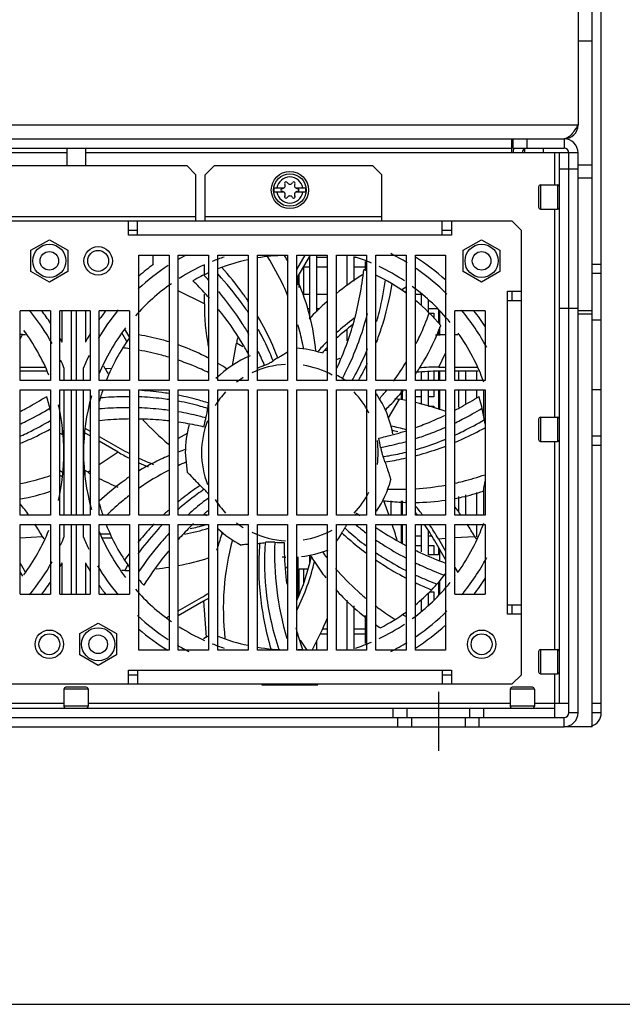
# Model space of a CAD drawing. Header units: millimetres. Extents: x 0 to 2800, y 0 to 2000.
# Tile 5 of 28: x 1094 to 1223, y 0 to 212. Entities that reach past the tile are written whole.
import ezdxf

# ---------------------------------------------------------------- set-up
doc = ezdxf.new("R2010")
doc.units = ezdxf.units.MM
doc.header["$LTSCALE"] = 154
doc.linetypes.add('CENTER', pattern=[0.6, 0.375, -0.075, 0.075, -0.075])
doc.layers.get('0').update_dxf_attribs({"linetype": 'CONTINUOUS'})
doc.layers.add('DEFAULT_1', color=7, linetype='CENTER')

msp = doc.modelspace()

# ---------------------------------------------------------------- linework, layer by layer
at = {"color": 3, "linetype": 'CONTINUOUS'}
for p, q in [((1213.72, 424.73), (1213.72, 189.23)), ((1218.72, 62.73), (1218.72, 297.73)), ((906.72, 186.23), (1210.72, 186.23)), ((1211.72, 64.73), (1211.72, 183.23)), ((1213.72, 62.73), (1213.72, 183.23)), ((987.92, 180.53), (1129.52, 180.53)), ((1131.52, 178.53), (1129.52, 180.53)), ((1135.52, 180.53), (1133.52, 178.53)), ((1135.52, 180.53), (1169.52, 180.53)), ((1171.52, 178.53), (1169.52, 180.53)), ((1131.52, 168.53), (1131.52, 178.53)), ((1133.52, 168.53), (1133.52, 178.53)), ((1171.52, 168.53), (1171.52, 178.53)), ((1199.52, 168.53), (917.92, 168.53)), ((1116.97, 165.53), (1116.97, 168.53)), ((1118.97, 165.53), (1118.97, 168.53)), ((1184.47, 165.53), (1184.47, 168.53)), ((1186.47, 168.53), (1186.47, 165.53)), ((1201.52, 166.53), (1199.52, 168.53)), ((1118.97, 165.53), (1116.97, 165.53)), ((1186.47, 165.53), (1184.47, 165.53)), ((1201.52, 70.93), (1201.52, 166.53)), ((1119.22, 161.23), (1125.72, 161.23)), ((1119.22, 134.23), (1119.22, 161.23)), ((1125.72, 161.23), (1125.72, 134.23)), ((1127.72, 161.23), (1134.22, 161.23)), ((1127.72, 134.23), (1127.72, 161.23)), ((1134.22, 161.23), (1134.22, 134.23)), ((1136.22, 161.23), (1142.72, 161.23)), ((1136.22, 134.23), (1136.22, 161.23)), ((1142.72, 161.23), (1142.72, 134.23)), ((1144.72, 161.23), (1151.22, 161.23)), ((1144.72, 134.23), (1144.72, 161.23)), ((1151.22, 161.23), (1151.22, 134.23)), ((1153.22, 161.23), (1159.72, 161.23)), ((1153.22, 134.23), (1153.22, 161.23)), ((1159.72, 161.23), (1159.72, 134.23)), ((1161.72, 161.23), (1168.22, 161.23)), ((1161.72, 134.23), (1161.72, 161.23)), ((1168.22, 161.23), (1168.22, 134.23)), ((1170.22, 161.23), (1176.72, 161.23)), ((1170.22, 134.23), (1170.22, 161.23)), ((1176.72, 161.23), (1176.72, 134.23)), ((1178.72, 161.23), (1185.22, 161.23)), ((1178.72, 134.23), (1178.72, 161.23)), ((1185.22, 161.23), (1185.22, 134.23)), ((1153.72, 154.26), (1153.72, 157.19)), ((1155.97, 152.73), (1154.42, 152.73)), ((1159.72, 152.73), (1157.47, 152.73)), ((1179.97, 152.73), (1178.72, 152.73)), ((1198.52, 153.48), (1201.52, 153.48)), ((1198.52, 151.48), (1198.52, 153.48)), ((1198.52, 151.48), (1201.52, 151.48)), ((1100.22, 149.23), (1093.72, 149.23)), ((1093.72, 134.23), (1093.72, 149.23)), ((1100.22, 149.23), (1100.22, 134.23)), ((1108.72, 149.23), (1102.22, 149.23)), ((1102.22, 134.23), (1102.22, 149.23)), ((1108.72, 149.23), (1108.72, 134.23)), ((1117.22, 149.23), (1110.72, 149.23)), ((1110.72, 134.23), (1110.72, 149.23)), ((1117.22, 149.23), (1117.22, 134.23)), ((1155.42, 149.73), (1155.97, 149.73)), ((1157.47, 149.73), (1158.13, 149.73)), ((1181.47, 149.73), (1183.42, 149.73)), ((1183.72, 149.44), (1183.72, 146.62)), ((1193.72, 149.23), (1187.22, 149.23)), ((1187.22, 134.23), (1187.22, 149.23)), ((1193.72, 149.23), (1193.72, 134.23)), ((1183.72, 145.21), (1183.72, 143.92)), ((1183.72, 136.23), (1183.72, 134.23)), ((1100.22, 134.23), (1093.72, 134.23)), ((1108.72, 134.23), (1102.22, 134.23)), ((1117.22, 134.23), (1110.72, 134.23)), ((1125.72, 134.23), (1119.22, 134.23)), ((1134.22, 134.23), (1127.72, 134.23)), ((1142.72, 134.23), (1136.22, 134.23)), ((1151.22, 134.23), (1144.72, 134.23)), ((1159.72, 134.23), (1153.22, 134.23)), ((1168.22, 134.23), (1161.72, 134.23)), ((1176.72, 134.23), (1170.22, 134.23)), ((1185.22, 134.23), (1178.72, 134.23)), ((1193.72, 134.23), (1187.22, 134.23)), ((1093.72, 132.23), (1100.22, 132.23)), ((1093.72, 105.23), (1093.72, 132.23)), ((1100.22, 132.23), (1100.22, 105.23)), ((1102.22, 132.23), (1108.72, 132.23)), ((1102.22, 105.23), (1102.22, 132.23)), ((1108.72, 132.23), (1108.72, 105.23)), ((1110.72, 132.23), (1117.22, 132.23)), ((1110.72, 105.23), (1110.72, 132.23)), ((1117.22, 132.23), (1117.22, 105.23)), ((1119.22, 132.23), (1125.72, 132.23)), ((1119.22, 105.23), (1119.22, 132.23)), ((1125.72, 132.23), (1125.72, 105.23)), ((1127.72, 132.23), (1134.22, 132.23)), ((1127.72, 105.23), (1127.72, 132.23)), ((1134.22, 132.23), (1134.22, 105.23)), ((1136.22, 132.23), (1142.72, 132.23)), ((1136.22, 105.23), (1136.22, 132.23)), ((1142.72, 132.23), (1142.72, 105.23)), ((1144.72, 132.23), (1151.22, 132.23)), ((1144.72, 105.23), (1144.72, 132.23)), ((1151.22, 132.23), (1151.22, 105.23)), ((1153.22, 132.23), (1159.72, 132.23)), ((1153.22, 105.23), (1153.22, 132.23)), ((1159.72, 132.23), (1159.72, 105.23)), ((1161.72, 132.23), (1168.22, 132.23)), ((1161.72, 105.23), (1161.72, 132.23)), ((1168.22, 132.23), (1168.22, 105.23)), ((1170.22, 132.23), (1176.72, 132.23)), ((1170.22, 105.23), (1170.22, 132.23)), ((1175.72, 130.11), (1175.72, 132.1)), ((1176.72, 132.23), (1176.72, 105.23)), ((1178.72, 132.23), (1185.22, 132.23)), ((1178.72, 105.23), (1178.72, 132.23)), ((1183.72, 132.23), (1183.72, 128.02)), ((1185.22, 132.23), (1185.22, 105.23)), ((1187.22, 132.23), (1193.72, 132.23)), ((1187.22, 105.23), (1187.22, 132.23)), ((1193.72, 132.23), (1193.72, 105.23)), ((1175.72, 105.23), (1175.72, 108.33)), ((1100.22, 105.23), (1093.72, 105.23)), ((1108.72, 105.23), (1102.22, 105.23)), ((1117.22, 105.23), (1110.72, 105.23)), ((1125.72, 105.23), (1119.22, 105.23)), ((1134.22, 105.23), (1127.72, 105.23)), ((1142.72, 105.23), (1136.22, 105.23)), ((1151.22, 105.23), (1144.72, 105.23)), ((1159.72, 105.23), (1153.22, 105.23)), ((1168.22, 105.23), (1161.72, 105.23)), ((1176.72, 105.23), (1170.22, 105.23)), ((1185.22, 105.23), (1178.72, 105.23)), ((1193.72, 105.23), (1187.22, 105.23)), ((1093.72, 103.23), (1100.22, 103.23)), ((1093.72, 88.23), (1093.72, 103.23)), ((1100.22, 103.23), (1100.22, 88.23)), ((1102.22, 103.23), (1108.72, 103.23)), ((1102.22, 88.23), (1102.22, 103.23)), ((1108.72, 103.23), (1108.72, 88.23)), ((1110.72, 103.23), (1117.22, 103.23)), ((1110.72, 88.23), (1110.72, 103.23)), ((1117.22, 103.23), (1117.22, 88.23)), ((1119.22, 103.23), (1125.72, 103.23)), ((1119.22, 76.23), (1119.22, 103.23)), ((1125.72, 103.23), (1125.72, 76.23)), ((1127.72, 103.23), (1134.22, 103.23)), ((1127.72, 76.23), (1127.72, 103.23)), ((1134.22, 103.23), (1134.22, 76.23)), ((1136.22, 103.23), (1142.72, 103.23)), ((1136.22, 76.23), (1136.22, 103.23)), ((1142.72, 103.23), (1142.72, 76.23)), ((1144.72, 103.23), (1151.22, 103.23)), ((1144.72, 76.23), (1144.72, 103.23)), ((1151.22, 103.23), (1151.22, 76.23)), ((1153.22, 103.23), (1159.72, 103.23)), ((1153.22, 76.23), (1153.22, 103.23)), ((1159.72, 103.23), (1159.72, 76.23)), ((1161.72, 103.23), (1168.22, 103.23)), ((1161.72, 76.23), (1161.72, 103.23)), ((1168.22, 103.23), (1168.22, 76.23)), ((1170.22, 103.23), (1176.72, 103.23)), ((1170.22, 76.23), (1170.22, 103.23)), ((1175.72, 99.26), (1175.72, 103.23)), ((1176.72, 103.23), (1176.72, 76.23)), ((1178.72, 103.23), (1185.22, 103.23)), ((1178.72, 76.23), (1178.72, 103.23)), ((1185.22, 103.23), (1185.22, 76.23)), ((1187.22, 103.23), (1193.72, 103.23)), ((1187.22, 88.23), (1187.22, 103.23)), ((1193.72, 103.23), (1193.72, 88.23)), ((1183.72, 98.3), (1183.72, 96.73)), ((1183.72, 96.73), (1181.47, 96.73)), ((1153.72, 93.73), (1155.62, 93.73)), ((1153.72, 88.18), (1153.72, 93.73)), ((1183.72, 90.84), (1183.72, 88.03)), ((1093.72, 88.23), (1100.22, 88.23)), ((1102.22, 88.23), (1108.72, 88.23)), ((1110.72, 88.23), (1117.22, 88.23)), ((1187.22, 88.23), (1193.72, 88.23)), ((1198.52, 85.98), (1201.52, 85.98)), ((1198.52, 83.98), (1198.52, 85.98)), ((1201.52, 83.98), (1198.52, 83.98)), ((1125.72, 76.23), (1119.22, 76.23)), ((1134.22, 76.23), (1127.72, 76.23)), ((1142.72, 76.23), (1136.22, 76.23)), ((1151.22, 76.23), (1144.72, 76.23)), ((1159.72, 76.23), (1153.22, 76.23)), ((1168.22, 76.23), (1161.72, 76.23)), ((1176.72, 76.23), (1170.22, 76.23)), ((1185.22, 76.23), (1178.72, 76.23)), ((1116.97, 71.93), (1118.97, 71.93)), ((1116.97, 68.93), (1116.97, 71.93)), ((1118.97, 71.93), (1118.97, 68.93)), ((1184.47, 71.93), (1186.47, 71.93)), ((1184.47, 71.93), (1184.47, 68.93)), ((1186.47, 71.93), (1186.47, 68.93)), ((1199.52, 68.93), (1201.52, 70.93)), ((917.92, 68.93), (1199.52, 68.93)), ((1146.72, 68.73), (1146.72, 68.93)), ((1156.72, 68.73), (1156.72, 68.93)), ((943.47, 61.73), (1173.97, 61.73)), ((1193.47, 61.73), (1208.72, 61.73)), ((906.72, 59.73), (1210.72, 59.73))]:
    msp.add_line(p, q, dxfattribs=at)
at = {"color": 7, "linetype": 'CONTINUOUS'}
for p, q in [((1216.72, 59.73), (1216.72, 297.73)), ((1213.72, 207.35), (1216.72, 207.35)), ((1199.42, 186.23), (1199.42, 183.23)), ((1199.72, 186.23), (1199.72, 184.23)), ((1202.72, 186.23), (1202.72, 184.23)), ((918.02, 184.23), (1199.42, 184.23)), ((1103.72, 184.23), (1103.72, 180.53)), ((1107.72, 184.23), (1107.72, 180.53)), ((1211.72, 183.23), (1199.42, 183.23)), ((1199.72, 184.23), (1210.72, 184.23)), ((1202.22, 184.23), (1202.22, 183.23)), ((1206.22, 184.23), (1206.22, 183.23)), ((1209.72, 64.73), (1209.72, 183.23)), ((1213.72, 179.73), (1209.72, 179.73)), ((1205.22, 175.93), (1205.22, 171.53)), ((1205.62, 176.33), (1209.32, 176.33)), ((1148.31, 175.68), (1150.47, 175.68)), ((1150.47, 174.78), (1148.31, 174.78)), ((1152.97, 175.68), (1155.12, 175.68)), ((1155.12, 174.78), (1152.97, 174.78)), ((1205.62, 171.13), (1209.32, 171.13)), ((1118.97, 166.53), (1116.97, 166.53)), ((1186.47, 166.53), (1184.47, 166.53)), ((1096.02, 162.26), (1099.97, 164.54)), ((1099.97, 164.54), (1103.92, 162.26)), ((1189.02, 162.26), (1192.97, 164.54)), ((1192.97, 164.54), (1196.92, 162.26)), ((1096.02, 157.7), (1096.02, 162.26)), ((1103.92, 162.26), (1103.92, 157.7)), ((1122.34, 159.19), (1122.34, 161.23)), ((1153.22, 158.12), (1155.01, 161.23)), ((1156.05, 161.23), (1153.22, 156.32)), ((1155.97, 161.08), (1155.97, 147.43)), ((1157.47, 161.23), (1157.47, 149.02)), ((1163.97, 161.23), (1163.97, 154.66)), ((1189.02, 157.7), (1189.02, 162.26)), ((1196.92, 162.26), (1196.92, 157.7)), ((1133.32, 156.99), (1133.32, 159.14)), ((1155.97, 160.73), (1155.76, 160.73)), ((1159.72, 160.73), (1157.47, 160.73)), ((1165.47, 160.94), (1165.47, 155.65)), ((1165.95, 160.73), (1165.47, 160.73)), ((1167.97, 157.94), (1167.97, 159.83)), ((1218.72, 159.23), (1216.72, 159.23)), ((1099.97, 155.42), (1096.02, 157.7)), ((1103.92, 157.7), (1099.97, 155.42)), ((1154.72, 158.73), (1155.97, 158.73)), ((1154.72, 152.73), (1154.72, 158.73)), ((1157.47, 158.73), (1159.72, 158.73)), ((1165.47, 158.73), (1167.97, 158.73)), ((1170.22, 158.74), (1170.31, 158.79)), ((1192.97, 155.42), (1189.02, 157.7)), ((1196.92, 157.7), (1192.97, 155.42)), ((1218.72, 157.23), (1216.72, 157.23)), ((1153.47, 154.8), (1153.47, 156.75)), ((1133.32, 150.76), (1133.32, 152.83)), ((1175.64, 153.78), (1176.72, 154.41)), ((1176.72, 153.37), (1176.46, 153.21)), ((1179.97, 152.79), (1179.97, 150.41)), ((1199.52, 151.48), (1199.52, 153.48)), ((1181.47, 151.69), (1181.47, 149)), ((1102.72, 142.48), (1102.72, 149.23)), ((1104.72, 134.23), (1104.72, 149.23)), ((1105.72, 149.23), (1105.72, 134.23)), ((1107.72, 149.23), (1107.72, 142.48)), ((1181.75, 148.73), (1182.72, 148.73)), ((1182.72, 148.73), (1182.72, 147.73)), ((1183.97, 146.33), (1183.97, 149.19)), ((1213.72, 149.73), (1209.72, 149.73)), ((1218.72, 147.23), (1216.72, 147.23)), ((1094.2, 144.13), (1094.85, 144.13)), ((1116.66, 142.66), (1115.58, 144.53)), ((1116.16, 145.32), (1117.22, 143.49)), ((1163.97, 145.14), (1163.97, 142.76)), ((1183.97, 143.94), (1183.97, 145.71)), ((1187.2, 144.13), (1187.85, 144.13)), ((1139.39, 137.47), (1140.23, 142.28)), ((1159.72, 140.73), (1159.22, 140.73)), ((1161.77, 138.78), (1162.54, 139.06)), ((1093.72, 137.13), (1099.13, 137.13)), ((1099.26, 136.23), (1093.72, 136.23)), ((1103.12, 136.97), (1103.12, 134.23)), ((1107.32, 134.23), (1107.32, 136.97)), ((1111.98, 136.76), (1111.66, 137.32)), ((1179.97, 136.03), (1179.97, 134.23)), ((1181.47, 136.11), (1181.47, 134.23)), ((1182.72, 136.17), (1182.72, 134.23)), ((1183.75, 137.13), (1185.22, 137.13)), ((1185.22, 136.23), (1183.75, 136.23)), ((1183.97, 134.23), (1183.97, 136.23)), ((1187.22, 137.13), (1192.13, 137.13)), ((1192.26, 136.23), (1187.22, 136.23)), ((1187.97, 136.23), (1187.97, 134.23)), ((1189.47, 136.23), (1189.47, 134.23)), ((1191.97, 134.23), (1191.97, 136.23)), ((1103.12, 132.23), (1103.12, 105.23)), ((1104.72, 105.23), (1104.72, 132.23)), ((1105.72, 132.23), (1105.72, 105.23)), ((1107.32, 105.23), (1107.32, 132.23)), ((1175.97, 130.05), (1175.97, 132.23)), ((1179.97, 132.23), (1179.97, 129.1)), ((1181.47, 132.23), (1181.47, 128.75)), ((1182.72, 132.23), (1182.72, 130.73)), ((1183.97, 127.92), (1183.97, 132.23)), ((1187.97, 132.23), (1187.97, 128.51)), ((1189.47, 132.23), (1189.47, 129.29)), ((1191.97, 130.6), (1191.97, 132.23)), ((1193.47, 126.4), (1193.47, 132.23)), ((1218.72, 132.23), (1216.72, 132.23)), ((1174.3, 130.39), (1175.27, 130.21)), ((1175.97, 130.73), (1175.72, 130.73)), ((1179.97, 130.73), (1178.72, 130.73)), ((1182.72, 130.73), (1181.47, 130.73)), ((1181.54, 128.73), (1182.72, 128.73)), ((1182.72, 128.73), (1182.72, 128.38)), ((1205.22, 125.93), (1205.22, 121.53)), ((1205.62, 126.33), (1209.32, 126.33)), ((1102.22, 122.94), (1102.92, 122.54)), ((1102.82, 122.59), (1102.82, 123.64)), ((1108.72, 122.31), (1107.52, 123)), ((1107.63, 123.98), (1108.72, 123.35)), ((1110.72, 122.2), (1115.23, 119.59)), ((1114.78, 118.82), (1110.72, 121.16)), ((1205.62, 121.13), (1209.32, 121.13)), ((1218.72, 122.23), (1216.72, 122.23)), ((1125.72, 120.44), (1125.58, 120.56)), ((1129.22, 118.73), (1129.61, 114.54)), ((1218.72, 120.23), (1216.72, 120.23)), ((1102.22, 114.86), (1102.91, 114.46)), ((1108.29, 114.48), (1107.52, 114.93)), ((1107.62, 114.87), (1107.62, 113.82)), ((1102.81, 113.48), (1102.22, 113.82)), ((1193.47, 105.23), (1193.47, 111.08)), ((1171.86, 108.4), (1173.02, 105.23)), ((1171.97, 108.41), (1171.97, 108.12)), ((1173.47, 108.37), (1173.47, 105.23)), ((1175.97, 105.23), (1175.97, 108.32)), ((1176.62, 108.31), (1176.72, 108.31)), ((1187.97, 109.3), (1187.97, 106)), ((1189.47, 109.62), (1189.47, 105.23)), ((1191.97, 105.23), (1191.97, 110.14)), ((1176.61, 108.01), (1176.71, 108)), ((1103.12, 103.23), (1103.12, 100.49)), ((1104.72, 88.23), (1104.72, 103.23)), ((1105.72, 103.23), (1105.72, 88.23)), ((1107.32, 100.49), (1107.32, 103.23)), ((1175.97, 99.15), (1175.97, 103.23)), ((1179.97, 103.23), (1179.97, 97.38)), ((1181.47, 101.92), (1181.47, 96.71)), ((1191.97, 100.57), (1191.97, 103.23)), ((1098.45, 100.7), (1098.78, 100.14)), ((1110.91, 101.23), (1113.06, 101.23)), ((1113.46, 100.33), (1111.31, 100.33)), ((1175.97, 100.73), (1175.72, 100.73)), ((1179.97, 100.73), (1178.72, 100.73)), ((1182.24, 100.73), (1181.47, 100.73)), ((1185.22, 95.7), (1182.89, 99.74)), ((1183.67, 100.19), (1185.22, 97.5)), ((1191.45, 100.7), (1191.78, 100.14)), ((1178.72, 98.73), (1179.97, 98.73)), ((1181.47, 98.73), (1182.72, 98.73)), ((1182.72, 98.73), (1182.72, 96.73)), ((1183.97, 95.6), (1183.97, 97.86)), ((1153.47, 87.53), (1153.47, 96.31)), ((1155.97, 96.66), (1155.97, 95)), ((1156.11, 96.66), (1156.2, 96.55)), ((1156.11, 96.66), (1156.19, 96.54)), ((1093.72, 94.9), (1094.85, 92.93)), ((1102.72, 88.23), (1102.72, 94.98)), ((1107.72, 94.98), (1107.72, 88.23)), ((1116.23, 93.33), (1115.59, 93.33)), ((1117.2, 94.34), (1117.09, 94.17)), ((1117.22, 94.33), (1117.09, 94.17)), ((1151.22, 94.18), (1150.94, 93.85)), ((1154.72, 90.73), (1154.72, 93.73)), ((1187.22, 94.03), (1187.85, 92.93)), ((1094.27, 92.14), (1093.72, 93.1)), ((1183.97, 88.28), (1183.97, 91.13)), ((1187.27, 92.14), (1187.22, 92.23)), ((1127.72, 84.67), (1132.72, 87.56)), ((1163.97, 86.98), (1163.97, 76.23)), ((1179.97, 87.05), (1179.97, 84.67)), ((1181.47, 88.48), (1181.47, 85.78)), ((1181.73, 88.73), (1182.72, 88.73)), ((1182.72, 88.73), (1182.72, 87.03)), ((1133.17, 86.78), (1127.72, 83.63)), ((1165.47, 85.74), (1165.47, 76.52)), ((1199.52, 83.98), (1199.52, 85.98)), ((1125.13, 83.17), (1125.72, 83.52)), ((1167.97, 77.63), (1167.97, 83.67)), ((1106.52, 79.76), (1110.47, 82.04)), ((1110.47, 82.04), (1114.42, 79.76)), ((1159.72, 80.73), (1158.7, 80.73)), ((1167.97, 80.73), (1165.47, 80.73)), ((1106.52, 75.2), (1106.52, 79.76)), ((1114.42, 79.76), (1114.42, 75.2)), ((1133.68, 78.99), (1133.13, 78.67)), ((1158.19, 79.73), (1159.72, 79.73)), ((1165.47, 79.73), (1167.97, 79.73)), ((1147.38, 76.23), (1147.53, 76.49)), ((1148.52, 76.4), (1148.42, 76.23)), ((1157.47, 78.29), (1157.47, 76.23)), ((1205.62, 76.33), (1209.32, 76.33)), ((1110.47, 72.92), (1106.52, 75.2)), ((1114.42, 75.2), (1110.47, 72.92)), ((1205.22, 75.93), (1205.22, 71.53)), ((1116.97, 70.93), (1118.97, 70.93)), ((1184.47, 70.93), (1186.47, 70.93)), ((1205.62, 71.13), (1209.32, 71.13)), ((1103.12, 67.83), (1103.12, 64.13)), ((1107.92, 68.23), (1103.52, 68.23)), ((1108.32, 67.83), (1108.32, 64.13)), ((1145.72, 68.93), (1145.72, 68.73)), ((1145.72, 68.73), (1157.72, 68.73)), ((1157.47, 68.93), (1157.47, 68.73)), ((1157.72, 68.73), (1157.72, 68.93)), ((1199.12, 67.83), (1199.12, 64.13)), ((1203.92, 68.23), (1199.52, 68.23)), ((1204.32, 67.83), (1204.32, 64.13)), ((908.72, 63.73), (1208.72, 63.73)), ((1173.97, 61.73), (1173.97, 63.73)), ((1176.97, 61.73), (1176.97, 63.73)), ((1190.47, 61.73), (1190.47, 63.73)), ((1193.47, 61.73), (1193.47, 63.73)), ((1211.72, 64.73), (1208.72, 64.73)), ((1208.72, 61.73), (1208.72, 64.73)), ((1211.72, 62.73), (1211.72, 64.73)), ((1218.72, 64.73), (1216.72, 64.73)), ((1173.97, 61.73), (1193.47, 61.73)), ((1174.97, 59.73), (1174.97, 61.73)), ((1177.97, 59.73), (1177.97, 61.73)), ((1189.47, 59.73), (1189.47, 61.73)), ((1192.47, 59.73), (1192.47, 61.73)), ((1208.72, 61.73), (1210.72, 61.73)), ((1218.72, 62.73), (1216.72, 62.73)), ((1216.72, 59.73), (1210.72, 59.73)), ((0, 0), (2800, 0))]:
    msp.add_line(p, q, dxfattribs=at)
at = {"color": 9, "linetype": 'CONTINUOUS'}
for p, q in [((903.72, 189.23), (1213.72, 189.23)), ((1210.72, 186.23), (1210.72, 184.23)), ((1103.72, 183.23), (1013.72, 183.23)), ((1199.42, 183.23), (1107.72, 183.23)), ((1208.72, 176.33), (1208.72, 183.23)), ((1213.72, 183.23), (1211.72, 183.23)), ((1213.72, 180.65), (1216.72, 180.65)), ((1205.62, 176.33), (1205.62, 171.13)), ((1209.32, 176.33), (1209.32, 171.13)), ((1213.72, 177.83), (1216.72, 177.83)), ((985.92, 169.53), (1131.52, 169.53)), ((1133.52, 169.53), (1171.52, 169.53)), ((1208.72, 126.33), (1208.72, 171.13)), ((1184.47, 165.53), (1118.97, 165.53)), ((1148.22, 161.03), (1148.09, 161.23)), ((1133.32, 150.76), (1127.72, 153.53)), ((1198.52, 85.98), (1198.52, 151.48)), ((1216.72, 149.24), (1213.72, 149.24)), ((1216.72, 148.53), (1213.72, 148.53)), ((1093.72, 143.14), (1094.2, 144.13)), ((1141.63, 141.47), (1140.23, 142.28)), ((1183.75, 137.13), (1185.22, 140.1)), ((1149.12, 139.13), (1148.93, 139.61)), ((1113.34, 136.85), (1111.98, 136.76)), ((1134.15, 129.41), (1133.65, 129.57)), ((1172.94, 126.22), (1175.27, 130.21)), ((1205.62, 126.33), (1205.62, 121.13)), ((1209.32, 126.33), (1209.32, 121.13)), ((1129.6, 122.86), (1127.72, 121.78)), ((1208.72, 76.33), (1208.72, 121.13)), ((1114.78, 118.82), (1110.72, 116.1)), ((1125.72, 120.64), (1125.58, 120.56)), ((1172.18, 116.73), (1172.7, 116.8)), ((1108.72, 114.77), (1108.29, 114.48)), ((1132.41, 111.65), (1131.98, 111.36)), ((1093.72, 100.39), (1098.45, 100.7)), ((1137.09, 101.64), (1137.08, 101.04)), ((1162.91, 101.48), (1163.29, 101.13)), ((1183.67, 100.19), (1185.22, 100.29)), ((1187.22, 100.42), (1191.45, 100.7)), ((1145.21, 99.22), (1145.17, 98.7)), ((1116.83, 94.55), (1116.23, 93.33)), ((1133.17, 86.78), (1133.68, 78.99)), ((1175.89, 83.85), (1176.72, 83.44)), ((1153.94, 78.34), (1155.35, 76.23)), ((1205.62, 76.33), (1205.62, 71.13)), ((1209.32, 76.33), (1209.32, 71.13)), ((1118.97, 71.93), (1184.47, 71.93)), ((1208.72, 64.73), (1208.72, 71.13)), ((1108.32, 67.83), (1103.12, 67.83)), ((1204.32, 67.83), (1199.12, 67.83)), ((1103.12, 64.73), (1014.32, 64.73)), ((1108.32, 64.13), (1103.12, 64.13)), ((1199.12, 64.73), (1108.32, 64.73)), ((1204.32, 64.13), (1199.12, 64.13)), ((1208.72, 64.73), (1204.32, 64.73)), ((1210.72, 59.73), (1210.72, 61.73)), ((1213.72, 62.73), (1211.72, 62.73))]:
    msp.add_line(p, q, dxfattribs=at)
at = {"color": 7, "linetype": 'CONTINUOUS'}
for centre, radius in [((1151.72, 175.23), 4), ((1151.72, 175.23), 3.5), ((1099.97, 159.98), 2), ((1110.47, 159.98), 3.06), ((1192.97, 159.98), 2), ((1099.97, 77.48), 3.06), ((1192.97, 77.48), 3.06), ((1110.47, 77.48), 2)]:
    msp.add_circle(centre, radius, dxfattribs=at)
at = {"color": 3, "linetype": 'CONTINUOUS'}
for centre, radius in [((1099.97, 159.98), 3.57), ((1192.97, 159.98), 3.57), ((1110.47, 159.98), 2.25), ((1110.47, 77.48), 3.57), ((1099.97, 77.48), 2.25), ((1192.97, 77.48), 2.25)]:
    msp.add_circle(centre, radius, dxfattribs=at)
for centre, start, end in [((1210.72, 189.23), 270, 360), ((1210.72, 183.23), 0, 90), ((1202.72, 183.23), 161.8021, 180), ((1210.72, 62.73), 270, 360), ((1215.72, 62.73), 287.0291, 360)]:
    msp.add_arc(centre, 3, start, end, dxfattribs=at)
at = {"color": 7, "linetype": 'CONTINUOUS'}
for centre, radius, start, end in [((1202.72, 183.23), 1, 121.8133, 180), ((1210.72, 183.23), 1, 0, 90), ((1150.05, 176.19), 0.664, 270, 30), ((1150.88, 176.68), 0.3, 30, 210), ((1151.72, 177.16), 0.664, 210, 330), ((1152.55, 176.68), 0.3, 330, 150), ((1153.39, 176.19), 0.664, 150, 270), ((1205.62, 175.93), 0.4, 90, 180), ((1209.32, 175.93), 0.4, 0, 90), ((1151.72, 175.23), 3.44, 172.4757, 187.5243), ((1150.05, 175.23), 0.3, 90, 270), ((1150.05, 174.27), 0.664, 330, 90), ((1150.88, 173.78), 0.3, 150, 330), ((1151.72, 173.3), 0.664, 30, 150), ((1152.55, 173.78), 0.3, 210, 30), ((1153.39, 174.27), 0.664, 90, 210), ((1153.39, 175.23), 0.3, 270, 90), ((1151.72, 175.23), 3.44, 352.4757, 7.5243), ((1205.62, 171.53), 0.4, 180, 270), ((1209.32, 171.53), 0.4, 270, 360), ((1151.72, 118.73), 48, 117.6972, 120.1501), ((1151.72, 118.73), 42.45, 91.5768, 99.4253), ((1200.21, 131.71), 60.9, 150.9822, 151.3353), ((1106.04, 134.5), 51.88, 30.6905, 30.9305), ((1151.72, 118.73), 48, 58.3342, 63.0965), ((1151.72, 118.73), 48, 123.0448, 132.7897), ((1151.72, 118.73), 50, 125.9827, 130.5515), ((1151.72, 118.73), 44.4, 114.4573, 122.397), ((1151.72, 118.73), 44.4, 108.5849, 112.0987), ((1151.72, 118.73), 42.45, 102.1785, 111.4157), ((1106.5, 134.77), 51.35, 29.1527, 30.6927), ((1151.72, 118.73), 44.4, 66.722, 71.4151), ((1151.72, 118.73), 50, 47.889, 57.296), ((1151.72, 118.73), 42.45, 114.3436, 119.4113), ((1077.19, 103.47), 77.45, 42.4868, 43.6619), ((1200.2, 105.73), 60.9, 122.65, 129.2668), ((1151.72, 118.73), 42.45, 67.1258, 67.9827), ((1151.72, 118.73), 42.45, 53.8744, 64.1603), ((1151.72, 118.73), 44.4, 56.2713, 64.3634), ((1151.72, 118.73), 48, 45.2471, 55.5695), ((1151.72, 118.73), 44.4, 125.0603, 138.4918), ((1151.72, 118.73), 44.4, 39.0756, 53.608), ((1184.22, 150.76), 50.9, 180, 190.3964), ((1200.2, 105.73), 60.9, 131.7267, 136.7552), ((1151.72, 118.73), 42.45, 40.1483, 50.4593), ((1058.72, 118.73), 48, 29.2989, 39.6715), ((1058.72, 118.73), 50, 33.879, 37.619), ((1151.72, 118.73), 48, 140.2659, 149.2771), ((1151.72, 118.73), 50, 142.381, 145.1486), ((1151.72, 118.73), 48, 28.1009, 39.6715), ((1151.72, 118.73), 50, 32.8176, 37.619), ((1195.71, 106.6), 50, 127.5013, 132.8717), ((1195.71, 106.6), 50.9, 126.2991, 131.9157), ((1094.2, 83.23), 60.9, 90, 90.4596), ((1058.72, 118.73), 44.4, 22.0701, 36.3262), ((1151.72, 118.73), 50, 149.4101, 151.6424), ((1151.72, 118.73), 44.4, 142.7573, 157.7109), ((1187.2, 83.23), 60.9, 91.8774, 93.9246), ((1151.72, 118.73), 44.4, 20, 35.4098), ((1058.72, 118.73), 50, 28.3576, 29.4745), ((1151.72, 118.73), 42.45, 144.3668, 158.5497), ((1200.21, 131.71), 60.9, 168.9109, 170), ((1195.71, 106.6), 50.9, 135.0806, 138.3469), ((1091.92, 114.25), 59.13, 23.1702, 26.3258), ((1151.72, 118.73), 22.5, 72.2839, 86.4251), ((1195.71, 106.6), 50, 136.1062, 137.8645), ((1058.72, 118.73), 48, 22.3316, 24.5007), ((1151.72, 118.73), 48, 154.2064, 157.6684), ((1151.72, 118.73), 22.5, 112.2223, 134.9694), ((1110.4, 94.2), 50.78, 56.825, 59.3069), ((1158.86, 123.24), 18.64, 121.5147, 125.2165), ((1115.71, 163.12), 58.41, 330.3408, 334.5219), ((1164.72, 167.21), 60.9, 210, 211.3525), ((1151.72, 118.73), 19, 92.8579, 115.629), ((1153.32, 119.51), 19.33, 111.3668, 116.433), ((1151.72, 118.73), 19, 61.4026, 81.4487), ((1139.12, 162.62), 47.96, 325.7987, 326.2107), ((1183.75, 86.23), 50, 90, 95.5244), ((1183.75, 86.23), 50.9, 90, 94.7723), ((1151.72, 118.73), 19, 121.9062, 127.1674), ((1153.32, 117.95), 19.34, 59.9387, 64.2725), ((1151.72, 118.73), 42.45, 161.4497, 164.9815), ((1151.72, 118.73), 19, 136.6781, 147.939), ((1151.72, 118.73), 19, 26.622, 43.3219), ((1151.72, 118.73), 22.5, 10.284, 34.2174), ((1058.72, 118.73), 42.45, 12.1315, 16.5541), ((1151.72, 118.73), 44.4, 164.0059, 195.9941), ((1152.65, 127.12), 18.64, 172.9433, 176.6451), ((1237.31, 116.22), 104, 172.4162, 172.7101), ((1164.7, 70.24), 60.9, 78.5969, 80), ((1164.7, 70.24), 60.9, 70.2737, 76.6609), ((1151.72, 118.73), 42.45, 8.3415, 16.5541), ((1058.72, 118.73), 44.4, 346.5968, 13.4032), ((1164.72, 167.21), 60.9, 222.8576, 230), ((1151.72, 118.73), 19, 158.8195, 201.1805), ((1152.1, 120.47), 19.32, 162.7947, 168.8017), ((1205.62, 125.93), 0.4, 90, 180), ((1209.32, 125.93), 0.4, 0, 90), ((1151.72, 118.73), 22.5, 164.6498, 180), ((1163.21, 74.56), 50.9, 74.583, 78.3469), ((1163.21, 74.56), 50, 76.434, 77.8645), ((1151.72, 118.73), 19, 352.1912, 7.8088), ((1152.13, 116.99), 19.32, 8.509, 14.516), ((1205.62, 121.53), 0.4, 180, 270), ((1209.32, 121.53), 0.4, 270, 360), ((1140.23, 162.9), 50.9, 240, 243.0855), ((1140.23, 162.9), 50, 240, 242.5639), ((1145.18, 70.99), 50.93, 108.2557, 110.1166), ((1140.23, 162.9), 50, 245.1349, 249.1117), ((1140.23, 162.9), 50.9, 245.6086, 248.118), ((1144.38, 73.01), 48.76, 112.6458, 116.9253), ((1154.52, 110.77), 18.64, 18.6576, 22.3594), ((1163.99, 174.45), 58.3, 278.5885, 282.6582), ((1138.74, 167.22), 60.9, 240, 240.4538), ((1144.07, 73.63), 48.06, 116.9328, 121.1505), ((1138.74, 167.22), 60.9, 242.5645, 246.7333), ((1151.72, 118.73), 22.5, 325.8322, 345.0072), ((1151.72, 118.73), 42.45, 348.7197, 351.6754), ((1145.73, 124.69), 18.64, 224.3719, 228.0736), ((1151.72, 118.73), 19, 316.6781, 333.378), ((1151.72, 118.73), 19, 212.061, 223.3219), ((1178.16, 156.11), 48.13, 270.6626, 278.4669), ((1045.71, 70.25), 60.9, 35.1113, 37.9017), ((1151.72, 118.73), 42.45, 194.9982, 198.5448), ((1166.59, 61.11), 61.03, 132.2038, 132.771), ((1172.81, 60.04), 60.27, 129.9493, 130.5242), ((1139.58, 74.74), 50.9, 36.8295, 39.6558), ((1138.71, 70.25), 60.9, 35.1113, 37.17), ((1166.9, 60.77), 61.49, 132.7714, 133.5903), ((1173.02, 59.79), 60.59, 130.5243, 131.1745), ((1151.72, 118.73), 22.5, 216.0523, 217.2716), ((1150.68, 117.27), 19.24, 321.2425, 323.0941), ((1203.7, 151.65), 59.38, 230.6708, 231.5153), ((1139.58, 74.74), 50, 37.6283, 38.4007), ((1058.72, 118.73), 44.4, 323.6738, 337.9299), ((1045.71, 70.25), 60.9, 30, 32.8603), ((1151.72, 118.73), 44.4, 202.2891, 217.2427), ((1151.72, 118.73), 42.45, 201.3817, 215.6277), ((1119.69, 151.23), 50.9, 280.6104, 286.605), ((1119.69, 151.23), 50, 282.1778, 286.0089), ((1151.72, 118.73), 22.5, 226.454, 242.1501), ((1151.72, 118.73), 19, 232.8326, 238.0938), ((1151.72, 118.73), 19, 278.5513, 298.5974), ((1147.24, 111.57), 18.64, 327.229, 330.9308), ((1203.94, 149.08), 59.6, 230.4464, 232.9876), ((1116.21, 83.24), 60.9, 15.9075, 19.168), ((1139.58, 74.74), 50, 30, 34.7763), ((1139.58, 74.74), 50.9, 30, 34.093), ((1151.72, 118.73), 44.4, 324.5902, 340), ((1138.71, 70.25), 60.9, 30, 32.8603), ((1058.72, 118.73), 48, 335.4986, 337.6684), ((1151.72, 118.73), 48, 202.3316, 205.7024), ((1151.72, 118.73), 19, 244.371, 267.1421), ((1135.22, 201.76), 103.03, 275.2863, 275.5681), ((1143.33, 117.77), 18.64, 275.8004, 279.5022), ((1149.93, 118.71), 19.32, 265.6519, 271.6589), ((1151.72, 118.73), 22.5, 276.324, 291.3797), ((1175.85, 53.06), 73.32, 143.225, 144.5448), ((1116.23, 154.23), 60.9, 280.8881, 287.2), ((1151.72, 118.73), 22.5, 265.8058, 267.8262), ((1107.55, 107.24), 50, 335.9696, 347.4358), ((1107.55, 107.24), 50.9, 333.9443, 346.625), ((1200.02, 123.16), 51.28, 211.2741, 211.5263), ((1151.72, 118.73), 48, 320.3288, 331.8978), ((1058.72, 118.73), 48, 320.3288, 330.6998), ((1058.72, 118.73), 50, 330.5255, 331.6424), ((1151.72, 118.73), 50, 208.3576, 210.5899), ((1151.72, 118.73), 48, 210.4971, 219.6715), ((1116.23, 154.23), 60.9, 270, 270.9326), ((1116.23, 154.23), 60.9, 276.3421, 278.9744), ((1151.72, 118.73), 42.45, 220.0374, 222.2684), ((1151.72, 118.73), 42.45, 309.4866, 322.1115), ((1151.72, 118.73), 50, 322.381, 327.1824), ((1058.72, 118.73), 50, 322.381, 326.121), ((1151.72, 118.73), 50, 214.8514, 217.619), ((1151.72, 118.73), 44.4, 221.5082, 234.9397), ((1151.72, 118.73), 44.4, 306.392, 320.9244), ((1107.72, 130.86), 50, 300, 302.045), ((1107.72, 130.86), 50.9, 300, 301.4057), ((1151.72, 118.73), 48, 226.9388, 236.9522), ((1103.23, 105.75), 60.9, 330.9822, 338.2371), ((1151.72, 118.73), 42.45, 297.2911, 306.0623), ((1151.72, 118.73), 48, 304.4294, 314.7529), ((1151.72, 118.73), 50, 229.4138, 238.2959), ((1151.72, 118.73), 44.4, 237.603, 245.5427), ((1199.52, 124.05), 51.54, 235.2601, 236.6466), ((1151.72, 118.73), 44.4, 295.6366, 303.7287), ((1151.72, 118.73), 50, 302.704, 312.111), ((1103.23, 131.74), 60.9, 300, 300.6035), ((1151.72, 118.73), 42.45, 248.5815, 257.6956), ((1151.72, 118.73), 48, 239.7139, 243.0965), ((1151.72, 118.73), 44.4, 247.9013, 251.4151), ((1151.72, 118.73), 42.45, 260.4765, 269.323), ((1151.72, 118.73), 42.45, 272.0216, 273.697), ((1151.72, 118.73), 44.4, 288.5849, 293.278), ((1151.72, 118.73), 48, 296.9023, 301.6641), ((1205.62, 75.93), 0.4, 90, 180), ((1209.32, 75.93), 0.4, 0, 90), ((1205.62, 71.53), 0.4, 180, 270), ((1209.32, 71.53), 0.4, 270, 360), ((1103.52, 67.83), 0.4, 90, 180), ((1107.92, 67.83), 0.4, 0, 90), ((1199.52, 67.83), 0.4, 90, 180), ((1203.92, 67.83), 0.4, 0, 90), ((1103.52, 64.13), 0.4, 180, 270), ((1107.92, 64.13), 0.4, 270, 360), ((1199.52, 64.13), 0.4, 180, 270), ((1203.92, 64.13), 0.4, 270, 360), ((1210.72, 62.73), 1, 270, 360)]:
    msp.add_arc(centre, radius, start, end, dxfattribs=at)
at = {"color": 9, "linetype": 'CONTINUOUS'}
for centre, radius, start, end in [((1151.72, 175.23), 2.81, 9.2069, 170.7931), ((1151.72, 175.23), 2.81, 189.2069, 350.7931), ((1108.95, 81.48), 60.17, 82.0856, 83.5174), ((1129.01, 166.88), 55.68, 323.9096, 329.0916), ((1128.17, 167.54), 56.75, 319.0154, 321.385), ((1151.8, 64.46), 56.83, 113.3021, 115.1336), ((1151.34, 65.41), 55.78, 117.4728, 125.22), ((1175.19, 167.34), 56.52, 267.583, 271.5598), ((1175.19, 166.63), 55.8, 273.6416, 280.3802), ((1204.65, 130.92), 56.89, 216.1598, 217.664)]:
    msp.add_arc(centre, radius, start, end, dxfattribs=at)
at = {"color": 3, "linetype": 'CONTINUOUS'}
msp.add_open_spline([(1213.72, 189.23), (1213.25, 188.5), (1212.56, 187.3), (1211.3, 186.23), (1210.72, 186.23)], degree=3, knots=[0, 0, 0, 0, 0.59912, 1, 1, 1, 1], dxfattribs=at)
at = {"color": 9, "linetype": 'CONTINUOUS'}
for points, knots in [([(1151.31, 152.41), (1151.01, 153.14), (1149.72, 156.06), (1148.18, 158.87), (1146.9, 160.91)], [0, 0, 0, 0, 0.247829, 1, 1, 1, 1]), ([(1178.92, 142.2), (1179.18, 142.73), (1180.21, 144.88), (1181.1, 147.1), (1181.69, 148.79)], [0, 0, 0, 0, 0.248083, 1, 1, 1, 1]), ([(1154.68, 141.03), (1154.6, 141.47), (1154.26, 143.23), (1153.83, 144.96), (1153.46, 146.25)], [0, 0, 0, 0, 0.250905, 1, 1, 1, 1]), ([(1125.73, 139.24), (1125.2, 139.39), (1123.07, 140), (1120.9, 140.47), (1119.25, 140.76)], [0, 0, 0, 0, 0.248802, 1, 1, 1, 1]), ([(1134.29, 135.9), (1133.76, 136.15), (1131.63, 137.16), (1129.43, 138.02), (1127.76, 138.59)], [0, 0, 0, 0, 0.250629, 1, 1, 1, 1]), ([(1093.76, 112.04), (1094.31, 112.15), (1096.49, 112.65), (1098.64, 113.27), (1100.24, 113.81)], [0, 0, 0, 0, 0.248276, 1, 1, 1, 1]), ([(1187.27, 112.15), (1187.81, 112.27), (1189.99, 112.78), (1192.13, 113.43), (1193.72, 113.97)], [0, 0, 0, 0, 0.248186, 1, 1, 1, 1]), ([(1117.08, 109.43), (1116.67, 109.11), (1115.02, 107.79), (1113.45, 106.39), (1112.31, 105.28)], [0, 0, 0, 0, 0.248367, 1, 1, 1, 1]), ([(1139.37, 99.92), (1138.43, 96.49), (1137.2, 89.4), (1137.36, 82.21), (1137.76, 78.64)], [0, 0, 0, 0, 0.497438, 1, 1, 1, 1]), ([(1161.53, 93.81), (1163.03, 92.07), (1165.18, 89.87), (1167.5, 87.86), (1168.09, 87.37)], [0, 0, 0, 0, 0.749279, 1, 1, 1, 1]), ([(1170.07, 85.79), (1170.41, 85.53), (1171.81, 84.49), (1173.25, 83.52), (1174.35, 82.82)], [0, 0, 0, 0, 0.248436, 1, 1, 1, 1])]:
    msp.add_open_spline(points, degree=3, knots=knots, dxfattribs=at)
at = {"color": 7, "linetype": 'CONTINUOUS'}
for points, knots in [([(1142.74, 148.86), (1142.28, 149.57), (1140.3, 152.45), (1138.07, 155.15), (1136.29, 157.09)], [0, 0, 0, 0, 0.244683, 1, 1, 1, 1]), ([(1142.84, 151.17), (1142.41, 151.81), (1140.62, 154.38), (1138.65, 156.82), (1137.08, 158.58)], [0, 0, 0, 0, 0.24568, 1, 1, 1, 1]), ([(1161.82, 136.89), (1163.34, 140.13), (1165.86, 147.08), (1167.21, 154.34), (1167.63, 158.08)], [0, 0, 0, 0, 0.486958, 1, 1, 1, 1]), ([(1134.4, 151.93), (1134.12, 152.25), (1132.98, 153.54), (1131.79, 154.79), (1130.87, 155.71)], [0, 0, 0, 0, 0.247169, 1, 1, 1, 1]), ([(1157.33, 140.52), (1157.09, 143.1), (1156.21, 148.21), (1154.52, 153.11), (1153.49, 155.47)], [0, 0, 0, 0, 0.502317, 1, 1, 1, 1]), ([(1170.33, 142.42), (1170.71, 143.41), (1172.16, 147.52), (1173.19, 151.77), (1173.75, 155.02)], [0, 0, 0, 0, 0.244526, 1, 1, 1, 1]), ([(1170.42, 146.96), (1170.62, 147.67), (1171.39, 150.61), (1171.95, 153.61), (1172.26, 155.88)], [0, 0, 0, 0, 0.245045, 1, 1, 1, 1]), ([(1142.93, 144.16), (1142.46, 144.96), (1140.49, 148.17), (1138.23, 151.2), (1136.4, 153.38)], [0, 0, 0, 0, 0.245475, 1, 1, 1, 1]), ([(1142.91, 139.72), (1142.46, 140.57), (1140.51, 144), (1138.24, 147.23), (1136.39, 149.55)], [0, 0, 0, 0, 0.245728, 1, 1, 1, 1]), ([(1163.01, 134.69), (1163.59, 135.78), (1165.82, 140.26), (1167.49, 145.01), (1168.43, 148.67)], [0, 0, 0, 0, 0.245909, 1, 1, 1, 1]), ([(1148.93, 139.61), (1148.64, 140.33), (1147.45, 143.21), (1146.02, 146), (1144.83, 148.02)], [0, 0, 0, 0, 0.248292, 1, 1, 1, 1]), ([(1148.11, 138.47), (1147.89, 139.04), (1146.95, 141.34), (1145.86, 143.58), (1144.95, 145.21)], [0, 0, 0, 0, 0.248607, 1, 1, 1, 1]), ([(1178.98, 135.95), (1179.51, 136.73), (1181.53, 139.96), (1183.16, 143.42), (1184.17, 146.1)], [0, 0, 0, 0, 0.248108, 1, 1, 1, 1]), ([(1125.79, 142.54), (1125.25, 142.7), (1123.1, 143.32), (1120.9, 143.79), (1119.24, 144.06)], [0, 0, 0, 0, 0.248489, 1, 1, 1, 1]), ([(1134.36, 138.97), (1133.82, 139.26), (1131.68, 140.35), (1129.45, 141.29), (1127.74, 141.89)], [0, 0, 0, 0, 0.250997, 1, 1, 1, 1]), ([(1149.12, 139.13), (1149.3, 139.24), (1150, 139.66), (1150.71, 140.08), (1151.23, 140.39)], [0, 0, 0, 0, 0.260961, 1, 1, 1, 1]), ([(1165.1, 134.21), (1165.42, 134.76), (1166.66, 137), (1167.73, 139.33), (1168.44, 141.12)], [0, 0, 0, 0, 0.248448, 1, 1, 1, 1]), ([(1146.28, 137.51), (1146.63, 137.66), (1147.25, 137.94), (1147.86, 138.28), (1148.11, 138.47)], [0, 0, 0, 0, 0.545946, 1, 1, 1, 1]), ([(1163.01, 134.69), (1163.09, 134.65), (1163.4, 134.48), (1163.71, 134.33), (1163.95, 134.22)], [0, 0, 0, 0, 0.260885, 1, 1, 1, 1]), ([(1125.75, 131.42), (1125.22, 131.5), (1123.05, 131.83), (1120.87, 132.03), (1119.22, 132.13)], [0, 0, 0, 0, 0.247687, 1, 1, 1, 1]), ([(1172.25, 127.93), (1172.59, 128.25), (1173.92, 129.57), (1175.17, 130.96), (1176.06, 132.04)], [0, 0, 0, 0, 0.251846, 1, 1, 1, 1]), ([(1093.83, 127.64), (1094.3, 127.88), (1096.19, 128.89), (1098.04, 129.97), (1099.41, 130.83)], [0, 0, 0, 0, 0.246539, 1, 1, 1, 1]), ([(1117.22, 130.76), (1116.7, 130.76), (1114.6, 130.74), (1112.5, 130.63), (1110.93, 130.49)], [0, 0, 0, 0, 0.246394, 1, 1, 1, 1]), ([(1125.75, 130.12), (1125.22, 130.2), (1123.05, 130.49), (1120.87, 130.65), (1119.23, 130.72)], [0, 0, 0, 0, 0.24728, 1, 1, 1, 1]), ([(1133.65, 129.57), (1133.17, 129.72), (1131.23, 130.29), (1129.26, 130.76), (1127.77, 131.05)], [0, 0, 0, 0, 0.249086, 1, 1, 1, 1]), ([(1134.04, 128.21), (1133.53, 128.38), (1131.46, 128.99), (1129.36, 129.48), (1127.77, 129.78)], [0, 0, 0, 0, 0.248867, 1, 1, 1, 1]), ([(1187.33, 127.9), (1187.76, 128.13), (1189.48, 129.05), (1191.16, 130.04), (1192.41, 130.83)], [0, 0, 0, 0, 0.24682, 1, 1, 1, 1]), ([(1093.82, 124.92), (1094.35, 125.17), (1096.48, 126.21), (1098.55, 127.35), (1100.08, 128.26)], [0, 0, 0, 0, 0.246348, 1, 1, 1, 1]), ([(1117.22, 128.38), (1116.68, 128.39), (1114.51, 128.37), (1112.34, 128.26), (1110.72, 128.12)], [0, 0, 0, 0, 0.246649, 1, 1, 1, 1]), ([(1125.75, 127.8), (1125.21, 127.87), (1123.05, 128.14), (1120.87, 128.29), (1119.22, 128.35)], [0, 0, 0, 0, 0.2475, 1, 1, 1, 1]), ([(1133.64, 126.19), (1133.16, 126.32), (1131.22, 126.83), (1129.25, 127.24), (1127.76, 127.49)], [0, 0, 0, 0, 0.248829, 1, 1, 1, 1]), ([(1133.64, 126.19), (1133.74, 126.55), (1133.91, 127.22), (1134.02, 127.9), (1134.04, 128.21)], [0, 0, 0, 0, 0.545946, 1, 1, 1, 1]), ([(1187.33, 125.16), (1187.81, 125.4), (1189.77, 126.37), (1191.67, 127.42), (1193.08, 128.26)], [0, 0, 0, 0, 0.246606, 1, 1, 1, 1]), ([(1093.83, 122.31), (1094.37, 122.55), (1096.55, 123.57), (1098.67, 124.72), (1100.24, 125.64)], [0, 0, 0, 0, 0.24597, 1, 1, 1, 1]), ([(1117.21, 125.96), (1116.68, 125.95), (1114.51, 125.9), (1112.34, 125.75), (1110.71, 125.58)], [0, 0, 0, 0, 0.246554, 1, 1, 1, 1]), ([(1125.74, 125.54), (1125.21, 125.6), (1123.04, 125.82), (1120.86, 125.93), (1119.22, 125.95)], [0, 0, 0, 0, 0.247345, 1, 1, 1, 1]), ([(1133.15, 124.23), (1132.7, 124.33), (1130.92, 124.74), (1129.12, 125.07), (1127.76, 125.27)], [0, 0, 0, 0, 0.248703, 1, 1, 1, 1]), ([(1178.79, 124.12), (1179.34, 124.32), (1181.55, 125.15), (1183.71, 126.1), (1185.31, 126.88)], [0, 0, 0, 0, 0.247003, 1, 1, 1, 1]), ([(1187.33, 122.54), (1187.86, 122.78), (1189.98, 123.8), (1192.05, 124.93), (1193.57, 125.83)], [0, 0, 0, 0, 0.246013, 1, 1, 1, 1]), ([(1093.8, 120.75), (1094.34, 120.98), (1096.53, 121.91), (1098.66, 122.97), (1100.24, 123.82)], [0, 0, 0, 0, 0.24662, 1, 1, 1, 1]), ([(1170.84, 121.84), (1171.34, 121.94), (1173.34, 122.4), (1175.33, 122.96), (1176.8, 123.44)], [0, 0, 0, 0, 0.248504, 1, 1, 1, 1]), ([(1178.79, 121.74), (1179.34, 121.92), (1181.54, 122.66), (1183.7, 123.52), (1185.3, 124.23)], [0, 0, 0, 0, 0.247356, 1, 1, 1, 1]), ([(1187.31, 120.97), (1187.85, 121.19), (1190.02, 122.15), (1192.15, 123.22), (1193.72, 124.08)], [0, 0, 0, 0, 0.246564, 1, 1, 1, 1]), ([(1171.24, 119.85), (1171.7, 119.94), (1173.57, 120.3), (1175.42, 120.75), (1176.79, 121.14)], [0, 0, 0, 0, 0.248909, 1, 1, 1, 1]), ([(1178.79, 119.36), (1179.34, 119.52), (1181.54, 120.18), (1183.7, 120.98), (1185.3, 121.65)], [0, 0, 0, 0, 0.247339, 1, 1, 1, 1]), ([(1171.24, 119.85), (1171.26, 119.75), (1171.33, 119.38), (1171.41, 119), (1171.48, 118.73)], [0, 0, 0, 0, 0.2626, 1, 1, 1, 1]), ([(1171.48, 118.73), (1171.5, 118.65), (1171.58, 118.35), (1171.67, 118.06), (1171.76, 117.86)], [0, 0, 0, 0, 0.271404, 1, 1, 1, 1]), ([(1171.76, 117.86), (1172.18, 117.92), (1173.87, 118.18), (1175.54, 118.53), (1176.79, 118.83)], [0, 0, 0, 0, 0.249183, 1, 1, 1, 1]), ([(1178.78, 118.06), (1179.32, 118.2), (1181.52, 118.8), (1183.67, 119.53), (1185.27, 120.14)], [0, 0, 0, 0, 0.24787, 1, 1, 1, 1]), ([(1172.18, 116.73), (1172.3, 116.38), (1172.71, 115.11), (1173.12, 113.83), (1173.45, 112.91)], [0, 0, 0, 0, 0.270024, 1, 1, 1, 1]), ([(1132.41, 111.65), (1132.16, 111.91), (1131.23, 112.88), (1130.31, 113.86), (1129.61, 114.54)], [0, 0, 0, 0, 0.270024, 1, 1, 1, 1]), ([(1117.09, 113.41), (1116.53, 113.02), (1114.3, 111.44), (1112.2, 109.67), (1110.71, 108.24)], [0, 0, 0, 0, 0.248046, 1, 1, 1, 1]), ([(1093.77, 108.76), (1094.31, 108.86), (1096.49, 109.29), (1098.64, 109.87), (1100.22, 110.39)], [0, 0, 0, 0, 0.248172, 1, 1, 1, 1]), ([(1133.28, 110.82), (1132.78, 110.48), (1130.79, 109.1), (1128.9, 107.57), (1127.54, 106.36)], [0, 0, 0, 0, 0.248655, 1, 1, 1, 1]), ([(1131.98, 111.36), (1131.6, 111.1), (1130.09, 110.05), (1128.62, 108.91), (1127.56, 108.03)], [0, 0, 0, 0, 0.249195, 1, 1, 1, 1]), ([(1134.22, 109.78), (1134.14, 109.89), (1133.85, 110.25), (1133.53, 110.6), (1133.28, 110.82)], [0, 0, 0, 0, 0.277582, 1, 1, 1, 1]), ([(1187.27, 108.85), (1187.78, 108.95), (1189.83, 109.38), (1191.85, 109.94), (1193.35, 110.43)], [0, 0, 0, 0, 0.248192, 1, 1, 1, 1]), ([(1134.19, 108.93), (1133.82, 108.66), (1132.35, 107.54), (1130.93, 106.36), (1129.9, 105.43)], [0, 0, 0, 0, 0.248872, 1, 1, 1, 1]), ([(1171.71, 108.41), (1172.12, 108.35), (1173.75, 108.16), (1175.38, 108.05), (1176.61, 108.01)], [0, 0, 0, 0, 0.251663, 1, 1, 1, 1]), ([(1122.49, 103.31), (1122.19, 103), (1121, 101.73), (1119.86, 100.42), (1119.04, 99.41)], [0, 0, 0, 0, 0.247772, 1, 1, 1, 1]), ([(1124.32, 103.25), (1123.85, 102.77), (1121.99, 100.76), (1120.26, 98.62), (1119.04, 96.96)], [0, 0, 0, 0, 0.245924, 1, 1, 1, 1]), ([(1130.97, 103.42), (1130.69, 103.15), (1129.57, 102.05), (1128.49, 100.91), (1127.7, 100.03)], [0, 0, 0, 0, 0.248241, 1, 1, 1, 1]), ([(1164, 103.23), (1163.95, 103.16), (1163.79, 102.93), (1163.63, 102.7), (1163.53, 102.51)], [0, 0, 0, 0, 0.270295, 1, 1, 1, 1]), ([(1163.53, 102.51), (1163.89, 102.18), (1165.34, 100.86), (1166.86, 99.61), (1168.04, 98.73)], [0, 0, 0, 0, 0.249006, 1, 1, 1, 1]), ([(1170.07, 102.71), (1170.59, 102.35), (1172.73, 100.92), (1174.96, 99.63), (1176.67, 98.73)], [0, 0, 0, 0, 0.247179, 1, 1, 1, 1]), ([(1125.69, 101.28), (1125.1, 100.65), (1122.77, 98.03), (1120.64, 95.23), (1119.15, 93.04)], [0, 0, 0, 0, 0.245053, 1, 1, 1, 1]), ([(1137.21, 101.54), (1137.09, 101.21), (1136.63, 99.93), (1136.22, 98.63), (1135.94, 97.65)], [0, 0, 0, 0, 0.251426, 1, 1, 1, 1]), ([(1162.91, 101.48), (1162.81, 101.32), (1162.41, 100.71), (1162.01, 100.11), (1161.71, 99.66)], [0, 0, 0, 0, 0.259554, 1, 1, 1, 1]), ([(1163.29, 101.13), (1163.67, 100.77), (1165.21, 99.39), (1166.82, 98.08), (1168.07, 97.15)], [0, 0, 0, 0, 0.249055, 1, 1, 1, 1]), ([(1170.07, 100.04), (1170.59, 99.68), (1172.71, 98.26), (1174.93, 96.97), (1176.63, 96.07)], [0, 0, 0, 0, 0.247215, 1, 1, 1, 1]), ([(1125.57, 97.54), (1125.1, 96.96), (1123.24, 94.59), (1121.52, 92.11), (1120.3, 90.18)], [0, 0, 0, 0, 0.245302, 1, 1, 1, 1]), ([(1142.71, 99), (1142.58, 98.98), (1142.08, 98.94), (1141.58, 98.88), (1141.21, 98.84)], [0, 0, 0, 0, 0.258885, 1, 1, 1, 1]), ([(1145.17, 98.7), (1144.9, 95.05), (1145.06, 87.52), (1146.56, 80.15), (1147.62, 76.48)], [0, 0, 0, 0, 0.489239, 1, 1, 1, 1]), ([(1146.41, 99.38), (1146.1, 95.61), (1146.32, 87.77), (1148.1, 80.15), (1149.33, 76.35)], [0, 0, 0, 0, 0.486849, 1, 1, 1, 1]), ([(1148.47, 99.45), (1148.09, 99.47), (1147.4, 99.48), (1146.71, 99.44), (1146.41, 99.38)], [0, 0, 0, 0, 0.545946, 1, 1, 1, 1]), ([(1148.47, 99.45), (1148.32, 96.04), (1148.62, 89.03), (1150.07, 82.17), (1151.06, 78.75)], [0, 0, 0, 0, 0.489499, 1, 1, 1, 1]), ([(1150.49, 99.4), (1150.48, 98.65), (1150.5, 95.64), (1150.75, 92.62), (1151.05, 90.38)], [0, 0, 0, 0, 0.247586, 1, 1, 1, 1]), ([(1178.63, 97.74), (1179.15, 97.49), (1181.3, 96.48), (1183.5, 95.57), (1185.18, 94.95)], [0, 0, 0, 0, 0.246308, 1, 1, 1, 1]), ([(1156.3, 96.35), (1156.55, 95.95), (1157.54, 94.38), (1158.62, 92.86), (1159.48, 91.77)], [0, 0, 0, 0, 0.251766, 1, 1, 1, 1]), ([(1170.09, 97.26), (1170.61, 96.91), (1172.71, 95.53), (1174.91, 94.28), (1176.6, 93.42)], [0, 0, 0, 0, 0.246819, 1, 1, 1, 1]), ([(1170.12, 95.68), (1170.64, 95.33), (1172.74, 93.93), (1174.92, 92.67), (1176.61, 91.79)], [0, 0, 0, 0, 0.247188, 1, 1, 1, 1]), ([(1178.61, 95.07), (1179.12, 94.82), (1181.2, 93.83), (1183.34, 92.95), (1184.96, 92.33)], [0, 0, 0, 0, 0.246429, 1, 1, 1, 1]), ([(1178.6, 92.44), (1178.99, 92.26), (1180.56, 91.55), (1182.15, 90.9), (1183.37, 90.44)], [0, 0, 0, 0, 0.246986, 1, 1, 1, 1]), ([(1161.6, 89.23), (1162.09, 88.69), (1164.1, 86.55), (1166.3, 84.59), (1168.05, 83.24)], [0, 0, 0, 0, 0.2493, 1, 1, 1, 1]), ([(1178.62, 90.78), (1178.92, 90.64), (1180.09, 90.08), (1181.29, 89.56), (1182.19, 89.18)], [0, 0, 0, 0, 0.247993, 1, 1, 1, 1]), ([(1152.99, 81.04), (1153.1, 80.65), (1153.55, 79.08), (1154.05, 77.53), (1154.46, 76.37)], [0, 0, 0, 0, 0.24731, 1, 1, 1, 1])]:
    msp.add_open_spline(points, degree=3, knots=knots, dxfattribs=at)
at = {"layer": 'DEFAULT_1', "color": 7, "linetype": 'CENTER'}
msp.add_line((1183.72, 67.22), (1183.72, 54.58), dxfattribs=at)

doc.saveas('drawing.dxf')
